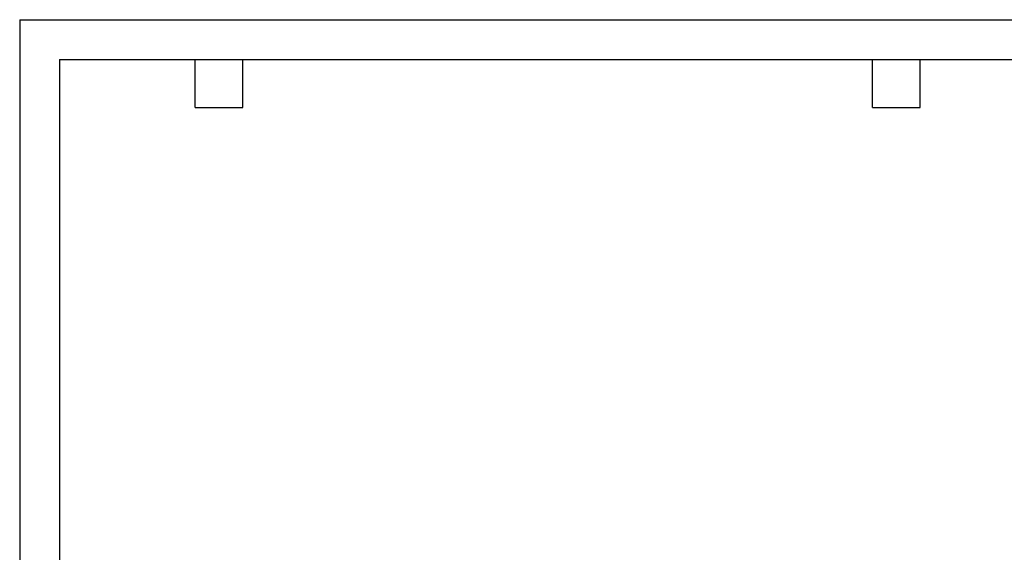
# Model space of a CAD drawing. Header units: inches. Extents: x 0 to 99, y 0 to 76.5.
# Tile 3 of 10: x 0 to 55.6, y 46.4 to 76.5. Entities that reach past the tile are written whole.
import ezdxf

# ---------------------------------------------------------------- set-up
doc = ezdxf.new("R2010")
doc.units = ezdxf.units.IN
doc.header["$LTSCALE"] = 9
doc.header["$MEASUREMENT"] = 0
doc.layers.add('TEXT', color=140, linetype='Continuous', lineweight=25)

msp = doc.modelspace()

# ---------------------------------------------------------------- linework, layer by layer
at = {"color": 7, "linetype": 'Continuous'}
for q in [(0.0009, 0.0009), (99.0009, 76.5009)]:
    msp.add_line((0.0009, 76.5009), q, dxfattribs=at)
at = {"layer": 'TEXT'}
for p, q in [((2.25, 74.25), (96.75, 74.25)), ((2.25, 74.25), (2.25, 2.25)), ((9.9, 71.55), (9.9, 74.25)), ((12.6, 71.55), (12.6, 74.25)), ((48.15, 71.55), (48.15, 74.25)), ((50.85, 71.55), (50.85, 74.25)), ((9.9, 71.55), (12.6, 71.55)), ((48.15, 71.55), (50.85, 71.55))]:
    msp.add_line(p, q, dxfattribs=at)

doc.saveas('drawing.dxf')
